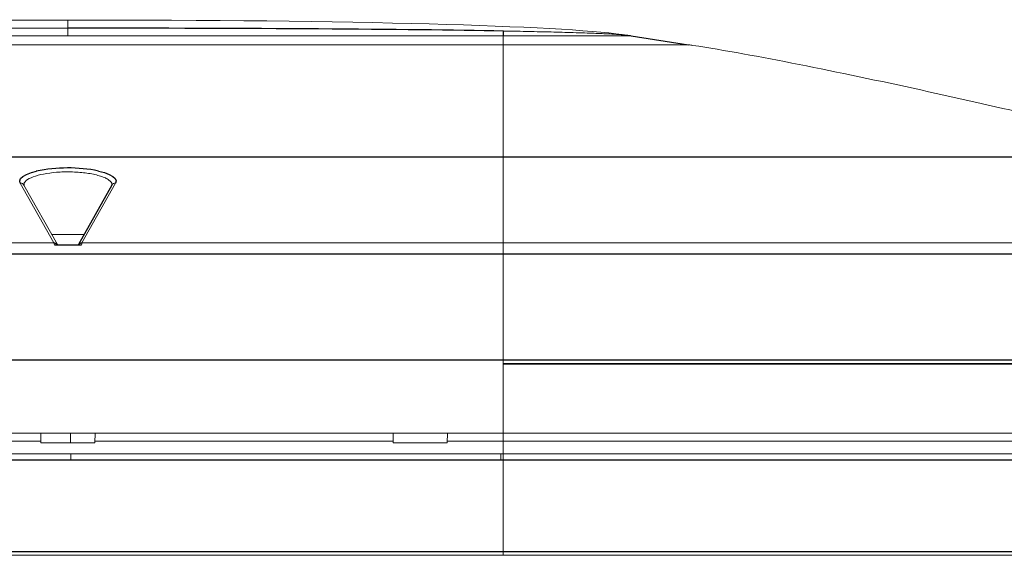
# Paper-space layout '_Left' of a CAD drawing. Header units: millimetres. Extents: x -634 to 605, y 5 to 2555.
# Tile 17 of 18: x -12 to 226, y 2426 to 2555. Entities that reach past the tile are written whole.
import ezdxf

# ---------------------------------------------------------------- set-up
doc = ezdxf.new("R2010")
doc.units = ezdxf.units.MM

psp = doc.layouts.new('_Left')

# ---------------------------------------------------------------- linework, layer by layer
at = {"color": 144, "linetype": 'Continuous', "lineweight": 18}
for p, q in [((105, 2551.21), (-105, 2551.21)), ((105, 2549.07), (-105, 2549.07)), ((105, 2551.21), (105, 2549.07)), ((105, 2521.99), (105, 2425.76)), ((-3.38, 2501.2), (-11.49, 2515.65)), ((-2.55, 2500.8), (-10.62, 2515.18)), ((11.49, 2515.65), (3.38, 2501.2)), ((-3.93, 2503.26), (3.93, 2503.26)), ((-276.37, 2501.2), (-3.38, 2501.2)), ((-2.75, 2500.93), (-3.37, 2501.18)), ((-2.82, 2501.05), (-2.75, 2500.93)), ((-2.55, 2500.8), (-2.54, 2500.78)), ((2.54, 2500.78), (2.55, 2500.8)), ((3.37, 2501.18), (2.75, 2500.93)), ((2.75, 2500.93), (2.82, 2501.05)), ((3.38, 2501.2), (276.37, 2501.2)), ((105, 2472.06), (353.85, 2472.06)), ((-353.85, 2455.26), (353.85, 2455.26)), ((-6.52, 2452.92), (-6.56, 2455.26)), ((0.64, 2452.92), (0.62, 2455.26)), ((6.56, 2455.26), (6.52, 2452.92)), ((78.48, 2452.92), (78.44, 2455.26)), ((91.56, 2455.26), (91.52, 2452.92)), ((-6.53, 2453.32), (-78.47, 2453.32)), ((-6.52, 2452.92), (6.52, 2452.92)), ((78.47, 2453.32), (6.53, 2453.32)), ((91.52, 2452.92), (78.48, 2452.92)), ((354.35, 2453.32), (91.53, 2453.32)), ((354.19, 2450.26), (-354.19, 2450.26)), ((0.68, 2448.76), (0.67, 2450.26)), ((104.47, 2448.76), (104.48, 2450.26)), ((351.58, 2425.76), (-351.58, 2425.76))]:
    psp.add_line(p, q, dxfattribs=at)
at = {"color": 7, "linetype": 'Continuous', "lineweight": 25}
for p, q in [((135.91, 2551.21), (149.75, 2549.07)), ((-273.89, 2521.99), (273.89, 2521.99)), ((-10.62, 2515.18), (-10.63, 2515.19)), ((10.62, 2515.18), (2.55, 2500.8)), ((10.63, 2515.19), (10.62, 2515.18)), ((-3.27, 2500.71), (3.27, 2500.71)), ((352.96, 2498.46), (-352.96, 2498.46)), ((-354.3, 2472.96), (354.3, 2472.96)), ((353.85, 2471.96), (105, 2471.96)), ((353.73, 2448.76), (-353.73, 2448.76)), ((-352.58, 2426.71), (352.58, 2426.71))]:
    psp.add_line(p, q, dxfattribs=at)
at = {"color": 7, "linetype": 'Continuous', "lineweight": 25, "flags": 128}
for points in [[(-11.49, 2515.65), (-11.62, 2516.19), (-11.41, 2516.73), (-10.85, 2517.25), (-9.98, 2517.74), (-8.81, 2518.18), (-7.62, 2518.5)], [(7.38, 2518.55), (7.39, 2518.55), (8.81, 2518.18), (9.98, 2517.74), (10.85, 2517.25), (11.41, 2516.73), (11.62, 2516.19), (11.49, 2515.65)]]:
    psp.add_lwpolyline(points, dxfattribs=at)
at = {"color": 144, "linetype": 'Continuous', "lineweight": 18, "flags": 128}
for points in [[(-2.75, 2500.93), (-2.64, 2500.87), (-2.58, 2500.83)], [(2.58, 2500.83), (2.64, 2500.87), (2.75, 2500.93)]]:
    psp.add_lwpolyline(points, dxfattribs=at)
at = {"color": 7, "linetype": 'Continuous', "lineweight": 25}
psp.add_arc((0.01, 2482.28), 37.02, 78.5171, 101.902, dxfattribs=at)
at = {"color": 144, "linetype": 'Continuous', "lineweight": 18}
for centre, radius, start, end in [((-11.44, 2514.71), 0.949, 29.8393, 92.9232), ((11.44, 2514.71), 0.949, 87.0768, 150.1607), ((-6.08, 2500.34), 2.83, 7.5214, 17.7177), ((-3.33, 2500.25), 0.954, 33.9818, 92.8142), ((3.33, 2500.25), 0.954, 87.1858, 146.0182), ((6.08, 2500.34), 2.83, 162.2823, 172.4786)]:
    psp.add_arc(centre, radius, start, end, dxfattribs=at)
for points, knots in [([(0, 2554.99), (-69.25, 2555.11), (-121.26, 2553.48), (-135.22, 2551.32), (-135.91, 2551.21)], [0, 0, 0, 0, 0.95, 1, 1, 1, 1]), ([(0, 2554.99), (69.25, 2555.11), (121.26, 2553.48), (135.22, 2551.32), (135.91, 2551.21)], [0, 0, 0, 0, 0.95, 1, 1, 1, 1]), ([(0, 2553.05), (0, 2552.85), (0, 2552.45), (0, 2551.92), (0, 2551.52), (0, 2551.31), (0, 2551.21)], [0, 0, 0, 0, 0.372322, 0.686161, 0.846126, 1, 1, 1, 1]), ([(135.91, 2551.21), (135.78, 2551.24), (135.51, 2551.28), (135.1, 2551.33), (134.7, 2551.38), (133.91, 2551.46), (132.75, 2551.54), (131.21, 2551.63), (129.68, 2551.7), (128.15, 2551.77), (125.35, 2551.88), (121.26, 2552.01), (115.88, 2552.15), (110.48, 2552.27), (106.86, 2552.33), (105.06, 2552.36)], [0, 0, 0, 0, 0.013299, 0.026537, 0.039742, 0.053025, 0.102934, 0.15304, 0.202483, 0.251783, 0.301801, 0.475393, 0.64905, 0.824509, 1, 1, 1, 1]), ([(105, 2551.21), (105.29, 2551.21), (105.88, 2551.21), (106.76, 2551.22), (107.64, 2551.21), (108.51, 2551.21), (109.37, 2551.21), (110.22, 2551.21), (111.06, 2551.21), (112.59, 2551.21), (114.77, 2551.21), (117.54, 2551.21), (120.19, 2551.21), (123.41, 2551.21), (126.97, 2551.21), (130.06, 2551.21), (132.22, 2551.21), (133.68, 2551.21), (134.8, 2551.21), (135.39, 2551.21), (135.69, 2551.21), (135.81, 2551.21), (135.88, 2551.21), (135.9, 2551.21), (135.91, 2551.21)], [0, 0, 0, 0, 0.0179601, 0.0363566, 0.054654, 0.0725104, 0.0902706, 0.1079944, 0.1257232, 0.1434876, 0.2044353, 0.2654752, 0.3264808, 0.3875084, 0.5000242, 0.6125441, 0.6829803, 0.753408, 0.8238831, 0.8942022, 0.9203093, 0.9465067, 0.9734652, 1, 1, 1, 1]), ([(105, 2549.07), (105, 2548.64), (105, 2548.15), (105, 2547.07), (105, 2546.48), (105, 2545.2), (105, 2544.52), (105, 2543.07), (105, 2541.56), (105, 2539.96), (105, 2538.33), (105, 2537.51), (105, 2535.05), (105, 2533.43), (105, 2530.4), (105, 2529.01), (105, 2527.2), (105, 2526.65), (105, 2525.64), (105, 2525.18), (105, 2524.38), (105, 2524.03), (105, 2523.58), (105, 2523.44), (105, 2523.18), (105, 2522.6), (105, 2522.24), (105, 2521.99)], [0, 0, 0, 0, 0.0625, 0.0625, 0.125, 0.125, 0.1875, 0.1875, 0.25, 0.3125, 0.3125, 0.375, 0.375, 0.5, 0.5, 0.625, 0.625, 0.6875, 0.6875, 0.75, 0.75, 0.8125, 0.8125, 0.84375, 0.84375, 0.875, 1, 1, 1, 1]), ([(149.75, 2549.07), (149.75, 2549.07), (149.52, 2549.07), (148.49, 2549.07), (147.7, 2549.07), (145.52, 2549.07), (144.13, 2549.07), (140.78, 2549.07), (138.83, 2549.07), (134.46, 2549.07), (132.05, 2549.07), (126.93, 2549.07), (124.23, 2549.07), (118.72, 2549.07), (115.91, 2549.07), (110.37, 2549.07), (107.64, 2549.07), (105, 2549.07)], [0, 0, 0, 0, 0.125, 0.125, 0.25, 0.25, 0.375, 0.375, 0.5, 0.5, 0.625, 0.625, 0.75, 0.75, 0.875, 0.875, 1, 1, 1, 1]), ([(149.75, 2549.07), (150.1, 2549.02), (150.45, 2548.96), (158.27, 2547.73), (166.99, 2546.15), (185.83, 2542.42), (195.92, 2540.29), (215.66, 2535.96), (225.3, 2533.76), (242.38, 2529.78), (249.8, 2528.01), (258.53, 2525.89), (261.04, 2525.27), (265.29, 2524.22), (267.02, 2523.78), (271.22, 2522.71), (272.65, 2522.33), (273.89, 2521.99)], [0.2440624, 0.2440624, 0.2440624, 0.2440624, 0.25, 0.25, 0.375, 0.375, 0.5, 0.5, 0.625, 0.625, 0.75, 0.75, 0.8125, 0.8125, 0.875, 0.875, 1, 1, 1, 1]), ([(10.59, 2515.17), (10.6, 2515.22), (10.71, 2515.63), (10.18, 2516.23), (9.07, 2516.89), (7.57, 2517.47), (5.12, 2518.04), (1.64, 2518.38), (-1.93, 2518.36), (-5.23, 2518.01), (-7.99, 2517.38), (-9.89, 2516.5), (-10.67, 2515.71), (-10.58, 2515.26), (-10.56, 2515.17)], [0, 0, 0, 0, 0.014493, 0.127403, 0.183025, 0.24035, 0.349725, 0.454583, 0.555755, 0.655598, 0.75681, 0.861463, 0.970337, 1, 1, 1, 1]), ([(-2.54, 2500.78), (-2.54, 2500.77), (-2.55, 2500.77), (-2.58, 2500.75), (-2.61, 2500.74), (-2.72, 2500.73), (-2.79, 2500.72), (-3, 2500.71), (-3.13, 2500.71), (-3.27, 2500.71)], [0, 0, 0, 0, 0.25, 0.25, 0.5, 0.5, 0.75, 0.75, 1, 1, 1, 1]), ([(2.54, 2500.78), (2.54, 2500.77), (2.55, 2500.77), (2.58, 2500.75), (2.61, 2500.74), (2.72, 2500.73), (2.79, 2500.72), (3, 2500.71), (3.13, 2500.71), (3.27, 2500.71)], [0, 0, 0, 0, 0.25, 0.25, 0.5, 0.5, 0.75, 0.75, 1, 1, 1, 1])]:
    psp.add_open_spline(points, degree=3, knots=knots, dxfattribs=at)
for points in [[(0, 2554.99), (0, 2554.99), (0, 2554.2), (0, 2553.05)], [(0, 2553.05), (-44.96, 2553.05), (-81.29, 2552.78), (-105.06, 2552.36)]]:
    psp.add_open_spline(points, degree=3, dxfattribs=at)
at = {"color": 7, "linetype": 'Continuous', "lineweight": 25}
psp.add_open_spline([(105.06, 2552.36), (81.29, 2552.78), (44.96, 2553.05), (0, 2553.05)], degree=3, dxfattribs=at)
psp.add_open_spline([(105.06, 2552.36), (105.06, 2552.35), (105.05, 2552.31), (105.05, 2552.26), (105.05, 2552.19), (105.04, 2552.12), (105.04, 2552.04), (105.03, 2551.93), (105.03, 2551.79), (105.02, 2551.63), (105.01, 2551.43), (105, 2551.32), (105, 2551.24), (105, 2551.22), (105, 2551.21)], degree=3, knots=[0, 0, 0, 0, 0.109174, 0.218086, 0.327018, 0.436185, 0.545487, 0.654725, 0.776932, 0.899437, 0.942755, 0.986037, 0.993017, 1, 1, 1, 1], dxfattribs=at)

doc.saveas('drawing.dxf')
